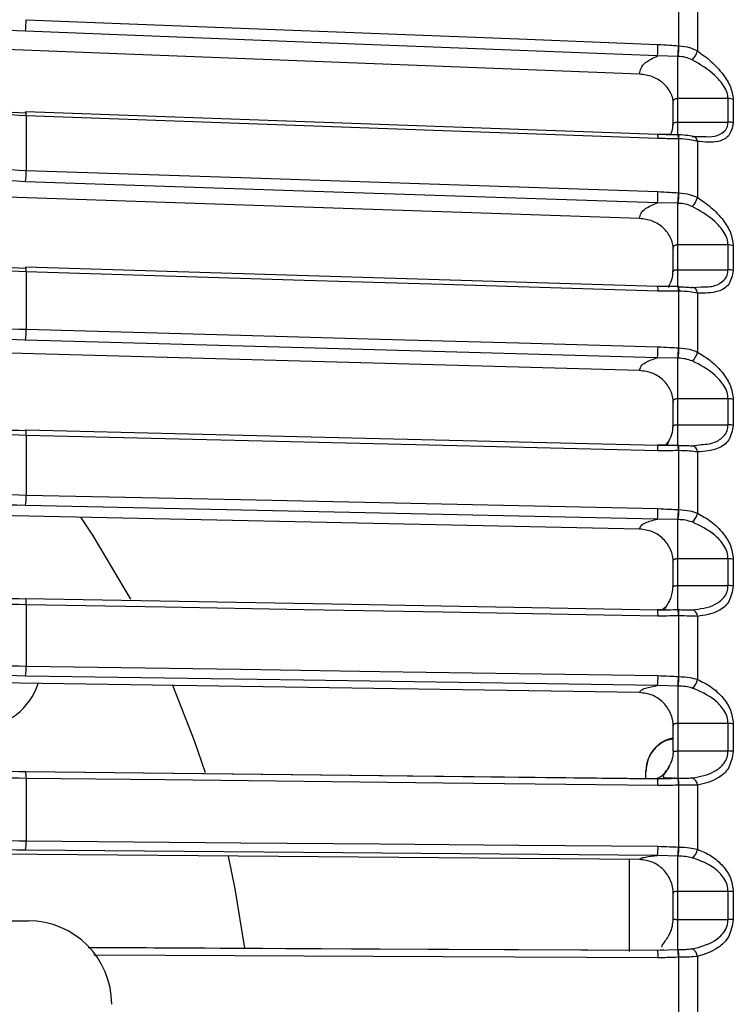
# Model space of a CAD drawing. Header units: millimetres. Extents: x -98 to 190, y -122 to 122.
# Tile 14 of 17: x 18 to 61, y 5 to 63. Entities that reach past the tile are written whole.
import ezdxf

# ---------------------------------------------------------------- set-up
doc = ezdxf.new("R2010")
doc.units = ezdxf.units.MM

msp = doc.modelspace()

# ---------------------------------------------------------------- linework, layer by layer
at = {"color": 7, "linetype": 'Continuous', "lineweight": 25}
for p, q in [((57.977, 61.931), (57.977, 64.976)), ((59.088, 64.781), (59.088, 61.619)), ((55.614, 60.226), (0.8, 62.368)), ((57.913, 61.292), (56.691, 61.315)), ((57.913, 56.582), (57.913, 61.292)), ((57.613, 58.548), (57.613, 57.248)), ((60.925, 58.765), (57.913, 58.765)), ((60.925, 57.357), (60.925, 58.765)), ((61.237, 58.704), (61.237, 57.298)), ((18.872, 57.732), (18.872, 54.461)), ((57.913, 57.357), (60.925, 57.357)), ((57.462, 56.604), (56.708, 56.611)), ((57.955, 56.599), (57.926, 56.6)), ((57.959, 56.594), (57.955, 56.599)), ((57.977, 53.119), (57.977, 56.357)), ((58.776, 56.485), (59.446, 56.496)), ((59.088, 56.201), (59.088, 52.838)), ((55.614, 51.581), (0.8, 53.415)), ((57.913, 52.488), (56.691, 52.514)), ((57.913, 47.494), (57.913, 52.488)), ((57.613, 49.8), (57.613, 48.434)), ((60.925, 49.999), (57.913, 49.999)), ((60.925, 48.511), (60.925, 49.999)), ((61.237, 49.948), (61.237, 48.461)), ((18.872, 48.376), (18.872, 44.939)), ((57.913, 48.511), (60.925, 48.511)), ((57.363, 47.514), (56.705, 47.515)), ((57.952, 47.512), (57.923, 47.513)), ((57.977, 43.826), (57.977, 47.229)), ((58.776, 47.438), (59.303, 47.484)), ((59.088, 47.112), (59.088, 43.579)), ((55.614, 42.469), (0.8, 43.979)), ((57.913, 43.21), (56.691, 43.237)), ((57.913, 37.992), (57.913, 43.21)), ((60.925, 40.78), (57.913, 40.78)), ((60.925, 39.226), (60.925, 40.78)), ((61.237, 40.738), (61.237, 39.186)), ((57.613, 40.607), (57.613, 39.175)), ((57.913, 39.226), (60.925, 39.226)), ((18.872, 38.581), (18.872, 35.01)), ((57.299, 37.996), (56.703, 37.994)), ((57.385, 38.277), (57.161, 37.974)), ((57.609, 37.985), (57.913, 37.992)), ((57.948, 38), (57.92, 38)), ((58.776, 37.961), (59.183, 38.026)), ((57.977, 34.137), (57.977, 37.672)), ((59.088, 37.597), (59.088, 33.925)), ((55.614, 32.972), (0.8, 34.145)), ((57.913, 33.54), (56.691, 33.568)), ((57.913, 28.142), (57.913, 33.54)), ((57.613, 31.052), (57.613, 29.558)), ((60.925, 31.192), (57.913, 31.192)), ((60.925, 29.585), (60.925, 31.192)), ((61.237, 31.16), (61.237, 29.555)), ((57.913, 29.585), (60.925, 29.585)), ((18.872, 28.437), (18.872, 24.764)), ((56.691, 28.115), (57.913, 28.146)), ((56.694, 28.125), (56.691, 28.115)), ((57.168, 28.137), (56.701, 28.132)), ((56.707, 28.118), (56.706, 28.122)), ((57.913, 28.146), (57.919, 28.146)), ((57.946, 28.147), (57.918, 28.147)), ((57.946, 28.147), (57.942, 28.146)), ((57.977, 24.138), (57.977, 27.775)), ((59.088, 27.741), (59.088, 23.964)), ((55.614, 23.177), (0.8, 24.001)), ((57.913, 23.567), (56.691, 23.596)), ((57.913, 23.567), (57.913, 18.045)), ((60.925, 21.322), (57.913, 21.322)), ((60.925, 19.677), (60.925, 21.322)), ((61.237, 21.3), (61.237, 19.657)), ((57.613, 21.219), (57.613, 19.67)), ((57.913, 19.677), (60.925, 19.677)), ((56, 18.022), (56, 18.484)), ((18.872, 18.036), (18.872, 14.293)), ((56.691, 18.014), (57.913, 18.045)), ((57.977, 13.92), (57.977, 17.625)), ((59.088, 17.634), (59.088, 13.786)), ((55.614, 13.172), (0.8, 13.64)), ((55, 13.177), (55, 7.658)), ((57.913, 13.38), (56.691, 13.41)), ((57.913, 7.78), (57.913, 13.38)), ((60.925, 11.258), (57.913, 11.258)), ((60.925, 9.59), (60.925, 11.258)), ((61.237, 11.246), (61.237, 9.58)), ((57.613, 11.172), (57.613, 9.615)), ((-42.5, 9.5), (19, 9.5)), ((57.913, 9.59), (60.925, 9.59)), ((56.691, 7.75), (57.913, 7.78)), ((57.046, 7.756), (56.705, 7.722)), ((57.977, 3.577), (57.977, 7.317)), ((59.088, 7.367), (59.088, 3.483))]:
    msp.add_line(p, q, dxfattribs=at)
at = {"color": 7, "linetype": 'Continuous', "lineweight": 25, "flags": 128}
for points in [[(18.872, 63.49), (31.742, 62.987), (40.07, 62.662), (48.398, 62.337), (56.725, 62.012)], [(56.691, 61.315), (35.493, 62.143), (18.837, 62.794)], [(57.948, 61.932), (57.964, 61.931), (57.977, 61.931)], [(57.942, 61.29), (57.926, 61.291), (57.913, 61.292)], [(18.858, 57.972), (18.857, 57.974), (18.851, 57.969), (18.844, 57.944), (18.837, 57.902)], [(56.712, 56.608), (38.377, 57.269), (18.858, 57.972)], [(56.725, 56.369), (43.855, 56.833), (35.527, 57.133), (27.2, 57.433), (18.872, 57.732)], [(57.977, 56.357), (57.961, 56.358), (57.948, 56.358)], [(57.955, 56.599), (57.954, 56.599), (57.951, 56.596)], [(59.088, 56.201), (59.071, 56.273), (59.046, 56.338), (59.013, 56.393), (58.974, 56.437), (58.93, 56.469), (58.881, 56.488), (58.829, 56.493), (58.776, 56.485)], [(18.872, 54.461), (31.742, 54.031), (40.07, 53.752), (48.398, 53.473), (56.725, 53.195)], [(56.691, 52.514), (35.493, 53.223), (18.837, 53.78)], [(57.948, 53.12), (57.964, 53.12), (57.977, 53.119)], [(57.942, 52.487), (57.926, 52.488), (57.913, 52.488)], [(18.857, 48.655), (18.857, 48.655), (18.851, 48.659), (18.844, 48.644), (18.837, 48.61)], [(56.71, 47.51), (38.375, 48.064), (18.857, 48.655)], [(56.725, 47.231), (43.855, 47.621), (35.527, 47.872), (27.2, 48.124), (18.872, 48.376)], [(57.977, 47.229), (57.961, 47.229), (57.948, 47.229)], [(59.088, 47.112), (59.071, 47.188), (59.046, 47.256), (59.013, 47.316), (58.974, 47.366), (58.93, 47.403), (58.881, 47.429), (58.829, 47.44), (58.776, 47.438)], [(18.872, 44.939), (31.742, 44.584), (40.07, 44.355), (48.398, 44.126), (56.725, 43.896)], [(56.691, 43.237), (35.493, 43.821), (18.837, 44.28)], [(57.948, 43.827), (57.964, 43.827), (57.977, 43.826)], [(57.942, 43.209), (57.926, 43.21), (57.913, 43.21)], [(18.855, 38.9), (18.851, 38.909), (18.844, 38.903), (18.837, 38.878)], [(56.709, 37.985), (38.374, 38.428), (18.855, 38.9)], [(56.725, 37.666), (43.855, 37.977), (35.527, 38.179), (27.2, 38.38), (18.872, 38.581)], [(56.725, 37.666), (56.725, 37.754), (56.723, 37.833), (56.72, 37.898), (56.715, 37.948), (56.71, 37.98), (56.704, 37.993), (56.698, 37.987), (56.691, 37.962)], [(57.948, 37.673), (57.946, 37.752), (57.944, 37.823), (57.94, 37.885), (57.936, 37.934), (57.931, 37.971), (57.925, 37.993), (57.92, 38), (57.913, 37.992)], [(57.977, 37.672), (57.961, 37.672), (57.948, 37.673)], [(18.872, 35.01), (31.742, 34.735), (40.07, 34.556), (48.398, 34.378), (56.725, 34.2)], [(56.691, 33.568), (35.493, 34.022), (18.837, 34.378)], [(25.153, 28.768), (22.862, 32.614), (22.15, 33.688)], [(57.948, 34.138), (57.964, 34.137), (57.977, 34.137)], [(57.942, 33.539), (57.926, 33.54), (57.913, 33.54)], [(18.854, 28.796), (18.851, 28.806), (18.844, 28.809), (18.837, 28.793)], [(56.707, 28.118), (38.372, 28.447), (18.854, 28.796)], [(56.725, 27.759), (43.855, 27.99), (35.527, 28.139), (27.2, 28.288), (18.872, 28.437)], [(57.977, 27.775), (57.961, 27.775), (57.948, 27.775)], [(18.872, 24.764), (31.742, 24.57), (40.07, 24.445), (48.398, 24.32), (56.725, 24.195)], [(56.691, 23.596), (35.493, 23.915), (18.837, 24.165)], [(29.621, 18.362), (28.968, 20.281), (27.665, 23.597)], [(57.948, 24.139), (57.964, 24.138), (57.977, 24.138)], [(57.942, 23.566), (57.926, 23.566), (57.913, 23.567)], [(56.138, 19.215), (56.038, 18.874), (56, 18.484)], [(18.853, 18.435), (18.851, 18.442), (18.844, 18.455), (18.837, 18.448)], [(18.837, 18.448), (40.035, 18.205), (56.691, 18.014)], [(56.706, 18.001), (38.371, 18.211), (18.853, 18.435)], [(56.725, 17.601), (43.855, 17.749), (35.527, 17.845), (27.2, 17.94), (18.872, 18.036)], [(56.725, 17.601), (56.725, 17.696), (56.723, 17.785), (56.72, 17.863), (56.715, 17.927), (56.71, 17.977), (56.704, 18.008), (56.698, 18.021), (56.691, 18.014)], [(57.913, 18.045), (57.93, 18.045), (57.942, 18.045)], [(57.977, 17.625), (57.961, 17.625), (57.948, 17.625)], [(18.872, 14.293), (31.742, 14.183), (40.07, 14.112), (48.398, 14.041), (56.725, 13.97)], [(56.691, 13.41), (35.493, 13.591), (18.837, 13.733)], [(57.948, 13.921), (57.964, 13.921), (57.977, 13.92)], [(31.983, 7.859), (31.402, 11.423), (30.989, 13.382)], [(57.942, 13.379), (57.926, 13.379), (57.913, 13.38)], [(22.598, 7.918), (40.035, 7.832), (56.691, 7.75)], [(56.705, 7.722), (38.369, 7.813), (22.616, 7.891)], [(57.913, 7.78), (57.93, 7.78), (57.942, 7.781)], [(56.725, 7.284), (43.855, 7.348), (35.527, 7.389), (27.2, 7.43), (22.918, 7.451)], [(57.977, 7.317), (57.961, 7.317), (57.948, 7.317)]]:
    msp.add_lwpolyline(points, dxfattribs=at)
at = {"color": 7, "linetype": 'Continuous', "lineweight": 25}
for centre, radius, start, end in [((11.997, 63.482), 6.875, 354.25565, 0.06668), ((49.85, 62.003), 6.875, 354.25566, 0.06703), ((49.453, 62.069), 8.496, 354.75152, 359.07803), ((49.474, 62.068), 8.504, 354.75317, 359.07366), ((58.014, 61.897), 1.11, 313.35475, 345.46919), ((60.934, 57.975), 0.79, 67.47777, 90.71339), ((17.888, 57.797), 0.986, 356.27553, 10.24381), ((60.935, 56.551), 0.807, 67.98866, 90.71277), ((56.159, 56.447), 0.572, 352.17578, 16.57874), ((57.237, 56.416), 0.713, 355.33257, 14.94479), ((56.977, 56.404), 1.001, 357.34297, 10.94582), ((12.848, 54.425), 6.024, 353.85382, 0.34076), ((50.701, 53.159), 6.024, 353.85387, 0.34111), ((50.478, 53.212), 7.47, 354.44532, 359.29979), ((50.5, 53.211), 7.477, 354.44732, 359.29527), ((58.095, 53.062), 1.018, 311.9653, 347.28978), ((60.936, 49.087), 0.911, 70.69064, 90.69197), ((17.522, 48.442), 1.352, 357.18305, 9.02577), ((60.936, 47.575), 0.937, 71.2429, 90.68433), ((55.867, 47.313), 0.862, 354.53975, 13.53173), ((57.301, 47.315), 0.652, 352.40643, 17.64388), ((57.444, 47.32), 0.54, 350.25425, 20.7413), ((13.704, 44.879), 5.168, 353.34061, 0.6649), ((51.558, 43.836), 5.168, 353.34071, 0.66526), ((51.481, 43.879), 6.468, 354.05982, 359.53986), ((51.503, 43.879), 6.474, 354.06229, 359.53508), ((58.172, 43.758), 0.933, 310.28542, 348.94534), ((60.937, 39.681), 1.099, 74.14313, 90.62739), ((60.937, 38.086), 1.14, 74.73184, 90.61266), ((17.239, 38.656), 1.634, 357.37631, 8.57964), ((57.111, 37.762), 0.87, 354.05359, 15.8427), ((58.723, 37.6), 0.365, 359.52875, 81.69066), ((14.549, 34.929), 4.324, 352.67633, 1.06896), ((52.402, 34.12), 4.324, 352.67649, 1.06931), ((52.455, 34.155), 5.493, 353.57075, 359.81539), ((52.478, 34.155), 5.499, 353.57385, 359.81018), ((58.248, 34.066), 0.851, 308.26314, 350.48708), ((60.937, 29.775), 1.417, 77.80188, 90.52084), ((60.938, 28.094), 1.491, 78.42076, 90.4996), ((16.784, 28.513), 2.09, 357.93974, 7.80674), ((54.637, 27.835), 2.09, 357.93951, 7.80595), ((57.009, 27.875), 0.944, 353.92856, 16.70051), ((56.756, 27.863), 1.224, 355.86821, 13.43869), ((58.668, 27.735), 0.42, 0.83779, 75.17564), ((15.364, 24.666), 3.509, 351.7988, 1.60032), ((53.217, 24.097), 3.51, 351.79904, 1.60065), ((15.801, 25), 4, 210, 341.31283), ((53.39, 24.127), 4.558, 352.94244, 0.15089), ((53.414, 24.126), 4.563, 352.9464, 0.14504), ((58.324, 24.072), 0.772, 305.84085, 351.95733), ((60.938, 19.27), 2.052, 81.62559, 90.37757), ((58, 18.484), 2, 101.14378, 156.39486), ((60.938, 17.457), 2.22, 82.26715, 90.35107), ((16.278, 18.11), 2.595, 358.37162, 7.20092), ((56.484, 17.716), 1.467, 356.46171, 12.94973), ((56.509, 17.716), 1.47, 356.47784, 12.93372), ((58.608, 17.615), 0.481, 2.248, 69.55553), ((16.13, 14.181), 2.744, 350.60466, 2.3403), ((53.984, 13.858), 2.744, 350.60504, 2.34059), ((54.272, 13.884), 3.676, 352.11997, 0.58449), ((54.296, 13.883), 3.68, 352.12519, 0.57766), ((58.398, 13.866), 0.695, 302.95301, 353.39093), ((60.939, 7.398), 3.86, 85.56596, 90.20668), ((19, 4.5), 5, 0, 90), ((60.939, 5.062), 4.528, 86.22168, 90.17673), ((55.329, 7.415), 1.402, 354.66249, 13.82085), ((55.852, 7.394), 2.097, 357.88965, 10.6229), ((55.878, 7.394), 2.101, 357.90082, 10.61252), ((58.542, 7.332), 0.547, 3.68348, 64.74857)]:
    msp.add_arc(centre, radius, start, end, dxfattribs=at)
for points, knots in [([(18.837, 62.794), (16.104, 62.965), (11.22, 63.269), (6.573, 64.162), (4.526, 64.555)], [0, 0, 0, 0, 0.5596873, 1, 1, 1, 1]), ([(56.725, 62.012), (56.954, 61.997), (57.361, 61.971), (57.769, 61.944), (57.948, 61.932)], [0, 0, 0, 0, 0.5599999, 1, 1, 1, 1]), ([(57.977, 61.931), (58.198, 61.908), (58.603, 61.866), (58.936, 61.696), (59.088, 61.619)], [0, 0, 0, 0, 0.54608, 1, 1, 1, 1]), ([(59.088, 61.619), (59.364, 61.42), (59.915, 61.023), (60.599, 60.285), (61.121, 59.471), (61.198, 58.959), (61.237, 58.704)], [0, 0, 0, 0, 0.280224, 0.560337, 0.78079, 1, 1, 1, 1]), ([(55.614, 60.226), (55.634, 60.348), (55.673, 60.59), (55.999, 60.994), (56.429, 61.193), (56.691, 61.315)], [0, 0, 0, 0, 0.2817121, 0.5614598, 1, 1, 1, 1]), ([(58.776, 61.091), (58.646, 61.146), (58.386, 61.256), (58.09, 61.279), (57.942, 61.29)], [0, 0, 0, 0, 0.499171, 1, 1, 1, 1]), ([(60.925, 58.765), (60.911, 58.882), (60.883, 59.13), (60.618, 59.63), (59.945, 60.391), (59.243, 60.811), (58.776, 61.091)], [0, 0, 0, 0, 0.119166, 0.251245, 0.501201, 1, 1, 1, 1]), ([(57.628, 58.624), (57.622, 58.683), (57.606, 58.853), (57.447, 59.229), (57.078, 59.705), (56.406, 60.119), (55.878, 60.191), (55.614, 60.226)], [0, 0, 0, 0, 0.071054, 0.204469, 0.469633, 0.73432, 1, 1, 1, 1]), ([(4.526, 59.525), (7.138, 59.076), (11.803, 58.274), (16.687, 58.016), (18.837, 57.902)], [0, 0, 0, 0, 0.559687, 1, 1, 1, 1]), ([(18.872, 57.732), (16.502, 57.863), (11.666, 58.128), (7.054, 58.931), (4.702, 59.34)], [0, 0, 0, 0, 0.4901968, 1, 1, 1, 1]), ([(57.913, 58.765), (57.889, 58.763), (57.84, 58.761), (57.769, 58.742), (57.704, 58.711), (57.654, 58.67), (57.622, 58.621), (57.61, 58.571), (57.617, 58.519), (57.638, 58.487), (57.648, 58.471)], [0, 0, 0, 0, 0.116521, 0.238651, 0.366507, 0.500188, 0.624936, 0.749815, 0.874834, 1, 1, 1, 1]), ([(57.613, 57.233), (57.599, 57.084), (57.573, 56.825), (57.495, 56.67), (57.462, 56.604)], [0, 0, 0, 0, 0.573789, 1, 1, 1, 1]), ([(57.648, 57.174), (57.638, 57.184), (57.617, 57.203), (57.61, 57.236), (57.622, 57.268), (57.652, 57.296), (57.698, 57.32), (57.758, 57.34), (57.832, 57.354), (57.886, 57.356), (57.913, 57.357)], [0, 0, 0, 0, 0.124899, 0.249862, 0.374892, 0.49999, 0.616706, 0.738838, 0.866554, 1, 1, 1, 1]), ([(61.237, 57.298), (61.173, 57.021), (61.044, 56.464), (60.212, 56.088), (59.513, 56.158), (59.088, 56.201)], [0, 0, 0, 0, 0.279254, 0.560993, 1, 1, 1, 1]), ([(59.446, 56.496), (59.678, 56.481), (60.143, 56.451), (60.617, 56.694), (60.883, 57.016), (60.911, 57.247), (60.925, 57.357)], [0, 0, 0, 0, 0.332035, 0.665616, 0.841394, 1, 1, 1, 1]), ([(57.931, 56.595), (57.743, 56.596), (57.337, 56.6), (56.931, 56.605), (56.712, 56.608)], [0, 0, 0, 0, 0.461262, 1, 1, 1, 1]), ([(57.948, 56.358), (57.72, 56.359), (57.312, 56.36), (56.905, 56.366), (56.725, 56.369)], [0, 0, 0, 0, 0.559999, 1, 1, 1, 1]), ([(58.921, 56.473), (58.791, 56.5), (58.498, 56.559), (58.152, 56.581), (57.959, 56.594)], [0, 0, 0, 0, 0.4453285, 1, 1, 1, 1]), ([(59.088, 56.201), (58.936, 56.237), (58.603, 56.316), (58.198, 56.343), (57.977, 56.357)], [0, 0, 0, 0, 0.45392, 1, 1, 1, 1]), ([(4.702, 55.954), (7.054, 55.574), (11.666, 54.828), (16.502, 54.582), (18.872, 54.461)], [0, 0, 0, 0, 0.5098032, 1, 1, 1, 1]), ([(18.837, 53.78), (16.104, 53.926), (11.22, 54.187), (6.573, 54.952), (4.526, 55.288)], [0, 0, 0, 0, 0.559687, 1, 1, 1, 1]), ([(56.725, 53.195), (56.954, 53.181), (57.361, 53.157), (57.769, 53.132), (57.948, 53.12)], [0, 0, 0, 0, 0.56, 1, 1, 1, 1]), ([(57.977, 53.119), (58.198, 53.099), (58.603, 53.062), (58.936, 52.908), (59.088, 52.838)], [0, 0, 0, 0, 0.54608, 1, 1, 1, 1]), ([(55.614, 51.581), (55.634, 51.685), (55.673, 51.893), (55.999, 52.239), (56.429, 52.41), (56.691, 52.514)], [0, 0, 0, 0, 0.2817121, 0.5614598, 1, 1, 1, 1]), ([(59.088, 52.838), (59.364, 52.653), (59.915, 52.282), (60.599, 51.563), (61.121, 50.748), (61.198, 50.214), (61.237, 49.948)], [0, 0, 0, 0, 0.280224, 0.560337, 0.78079, 1, 1, 1, 1]), ([(58.776, 52.305), (58.646, 52.356), (58.386, 52.457), (58.09, 52.477), (57.942, 52.487)], [0, 0, 0, 0, 0.499171, 1, 1, 1, 1]), ([(60.925, 49.999), (60.911, 50.122), (60.883, 50.382), (60.618, 50.893), (59.945, 51.65), (59.243, 52.043), (58.776, 52.305)], [0, 0, 0, 0, 0.119166, 0.251245, 0.501201, 1, 1, 1, 1]), ([(57.648, 49.738), (57.639, 49.855), (57.621, 50.089), (57.45, 50.539), (57.077, 51.04), (56.406, 51.474), (55.878, 51.546), (55.614, 51.581)], [0, 0, 0, 0, 0.125224, 0.250859, 0.500561, 0.749813, 1, 1, 1, 1]), ([(4.526, 49.973), (7.138, 49.596), (11.803, 48.922), (16.687, 48.705), (18.837, 48.61)], [0, 0, 0, 0, 0.559687, 1, 1, 1, 1]), ([(18.872, 48.376), (16.502, 48.485), (11.666, 48.708), (7.054, 49.382), (4.702, 49.726)], [0, 0, 0, 0, 0.490197, 1, 1, 1, 1]), ([(57.913, 49.999), (57.889, 49.998), (57.84, 49.996), (57.769, 49.979), (57.704, 49.951), (57.654, 49.914), (57.622, 49.872), (57.61, 49.827), (57.617, 49.781), (57.638, 49.752), (57.648, 49.738)], [0, 0, 0, 0, 0.116521, 0.238651, 0.366507, 0.500188, 0.624936, 0.749815, 0.874834, 1, 1, 1, 1]), ([(57.613, 48.413), (57.598, 48.254), (57.567, 47.924), (57.406, 47.609), (57.332, 47.476), (57.355, 47.455), (57.363, 47.448)], [0, 0, 0, 0, 0.339459, 0.704305, 0.902173, 1, 1, 1, 1]), ([(57.648, 48.367), (57.638, 48.375), (57.617, 48.39), (57.61, 48.416), (57.622, 48.442), (57.652, 48.463), (57.698, 48.482), (57.758, 48.497), (57.832, 48.509), (57.886, 48.51), (57.913, 48.511)], [0, 0, 0, 0, 0.124899, 0.249862, 0.374892, 0.49999, 0.616706, 0.738838, 0.866554, 1, 1, 1, 1]), ([(61.237, 48.461), (61.173, 48.163), (61.044, 47.564), (60.212, 47.093), (59.513, 47.105), (59.088, 47.112)], [0, 0, 0, 0, 0.2792542, 0.5609928, 1, 1, 1, 1]), ([(59.303, 47.484), (59.585, 47.483), (60.1, 47.481), (60.617, 47.789), (60.883, 48.148), (60.911, 48.394), (60.925, 48.511)], [0, 0, 0, 0, 0.376118, 0.687684, 0.851862, 1, 1, 1, 1]), ([(57.929, 47.504), (57.742, 47.504), (57.336, 47.505), (56.929, 47.508), (56.71, 47.51)], [0, 0, 0, 0, 0.461752, 1, 1, 1, 1]), ([(57.948, 47.229), (57.72, 47.228), (57.312, 47.226), (56.905, 47.23), (56.725, 47.231)], [0, 0, 0, 0, 0.559999, 1, 1, 1, 1]), ([(57.942, 47.494), (58.09, 47.488), (58.386, 47.478), (58.646, 47.451), (58.776, 47.438)], [0, 0, 0, 0, 0.500158, 1, 1, 1, 1]), ([(59.088, 47.112), (58.936, 47.138), (58.603, 47.196), (58.198, 47.217), (57.977, 47.229)], [0, 0, 0, 0, 0.45392, 1, 1, 1, 1]), ([(4.702, 46.168), (7.054, 45.855), (11.666, 45.241), (16.502, 45.038), (18.872, 44.939)], [0, 0, 0, 0, 0.5098032, 1, 1, 1, 1]), ([(18.837, 44.28), (16.104, 44.4), (11.22, 44.615), (6.573, 45.244), (4.526, 45.521)], [0, 0, 0, 0, 0.559687, 1, 1, 1, 1]), ([(56.725, 43.896), (56.954, 43.884), (57.361, 43.862), (57.769, 43.838), (57.948, 43.827)], [0, 0, 0, 0, 0.56, 1, 1, 1, 1]), ([(57.977, 43.826), (58.198, 43.809), (58.603, 43.777), (58.936, 43.641), (59.088, 43.579)], [0, 0, 0, 0, 0.54608, 1, 1, 1, 1]), ([(55.614, 42.469), (55.634, 42.555), (55.673, 42.725), (55.999, 43.01), (56.429, 43.151), (56.691, 43.237)], [0, 0, 0, 0, 0.281712, 0.56146, 1, 1, 1, 1]), ([(58.776, 43.046), (58.646, 43.092), (58.386, 43.183), (58.09, 43.2), (57.942, 43.209)], [0, 0, 0, 0, 0.499171, 1, 1, 1, 1]), ([(59.088, 43.579), (59.364, 43.409), (59.915, 43.068), (60.599, 42.373), (61.121, 41.566), (61.198, 41.014), (61.237, 40.738)], [0, 0, 0, 0, 0.2802238, 0.5603374, 0.7807901, 1, 1, 1, 1]), ([(60.925, 40.78), (60.911, 40.908), (60.883, 41.178), (60.618, 41.694), (59.945, 42.44), (59.243, 42.804), (58.776, 43.046)], [0, 0, 0, 0, 0.119166, 0.251245, 0.501201, 1, 1, 1, 1]), ([(57.648, 40.555), (57.639, 40.677), (57.621, 40.922), (57.45, 41.392), (57.077, 41.913), (56.406, 42.363), (55.878, 42.434), (55.614, 42.469)], [0, 0, 0, 0, 0.125224, 0.250859, 0.500561, 0.749813, 1, 1, 1, 1]), ([(57.913, 40.78), (57.889, 40.779), (57.84, 40.777), (57.769, 40.763), (57.704, 40.739), (57.654, 40.707), (57.622, 40.67), (57.61, 40.632), (57.617, 40.592), (57.638, 40.567), (57.648, 40.555)], [0, 0, 0, 0, 0.116521, 0.238651, 0.366507, 0.500188, 0.624936, 0.749815, 0.874834, 1, 1, 1, 1]), ([(4.526, 39.968), (7.138, 39.666), (11.803, 39.128), (16.687, 38.954), (18.837, 38.878)], [0, 0, 0, 0, 0.559687, 1, 1, 1, 1]), ([(18.872, 38.581), (16.502, 38.669), (11.666, 38.847), (7.054, 39.386), (4.702, 39.661)], [0, 0, 0, 0, 0.490197, 1, 1, 1, 1]), ([(57.613, 39.156), (57.597, 38.977), (57.573, 38.704), (57.445, 38.392), (57.345, 38.194), (57.272, 38.067), (57.297, 38.034), (57.306, 38.021)], [0, 0, 0, 0, 0.3285517, 0.5035879, 0.6862523, 0.8807289, 1, 1, 1, 1]), ([(57.648, 39.123), (57.638, 39.128), (57.617, 39.139), (57.61, 39.158), (57.622, 39.176), (57.652, 39.191), (57.698, 39.204), (57.758, 39.216), (57.832, 39.224), (57.886, 39.225), (57.913, 39.226)], [0, 0, 0, 0, 0.124899, 0.249862, 0.374892, 0.49999, 0.616706, 0.738838, 0.866554, 1, 1, 1, 1]), ([(61.237, 39.186), (61.173, 38.869), (61.044, 38.233), (60.212, 37.671), (59.513, 37.625), (59.088, 37.597)], [0, 0, 0, 0, 0.279254, 0.560993, 1, 1, 1, 1]), ([(59.183, 38.026), (59.507, 38.045), (60.065, 38.078), (60.617, 38.451), (60.883, 38.844), (60.911, 39.103), (60.925, 39.226)], [0, 0, 0, 0, 0.408927, 0.704108, 0.859652, 1, 1, 1, 1]), ([(57.928, 37.986), (57.74, 37.985), (57.334, 37.983), (56.928, 37.984), (56.709, 37.985)], [0, 0, 0, 0, 0.462199, 1, 1, 1, 1]), ([(57.942, 37.992), (58.09, 37.988), (58.386, 37.98), (58.646, 37.968), (58.776, 37.961)], [0, 0, 0, 0, 0.500158, 1, 1, 1, 1]), ([(57.948, 37.673), (57.72, 37.67), (57.312, 37.665), (56.905, 37.666), (56.725, 37.666)], [0, 0, 0, 0, 0.559999, 1, 1, 1, 1]), ([(59.088, 37.597), (58.936, 37.613), (58.603, 37.648), (58.198, 37.664), (57.977, 37.672)], [0, 0, 0, 0, 0.45392, 1, 1, 1, 1]), ([(4.702, 35.964), (7.054, 35.721), (11.666, 35.244), (16.502, 35.087), (18.872, 35.01)], [0, 0, 0, 0, 0.509803, 1, 1, 1, 1]), ([(18.837, 34.378), (16.104, 34.471), (11.22, 34.638), (6.573, 35.127), (4.526, 35.342)], [0, 0, 0, 0, 0.5596873, 1, 1, 1, 1]), ([(56.725, 34.2), (56.954, 34.189), (57.361, 34.169), (57.769, 34.147), (57.948, 34.138)], [0, 0, 0, 0, 0.56, 1, 1, 1, 1]), ([(57.977, 34.137), (58.198, 34.122), (58.603, 34.096), (58.936, 33.979), (59.088, 33.925)], [0, 0, 0, 0, 0.54608, 1, 1, 1, 1]), ([(59.088, 33.925), (59.364, 33.771), (59.915, 33.464), (60.599, 32.801), (61.121, 32.007), (61.198, 31.442), (61.237, 31.16)], [0, 0, 0, 0, 0.280224, 0.560337, 0.78079, 1, 1, 1, 1]), ([(55.614, 32.972), (55.634, 33.039), (55.673, 33.171), (55.999, 33.392), (56.429, 33.502), (56.691, 33.568)], [0, 0, 0, 0, 0.281712, 0.56146, 1, 1, 1, 1]), ([(58.776, 33.398), (58.646, 33.438), (58.386, 33.517), (58.09, 33.532), (57.942, 33.539)], [0, 0, 0, 0, 0.499171, 1, 1, 1, 1]), ([(60.925, 31.192), (60.911, 31.324), (60.883, 31.601), (60.618, 32.118), (59.945, 32.847), (59.243, 33.177), (58.776, 33.398)], [0, 0, 0, 0, 0.119166, 0.251245, 0.501201, 1, 1, 1, 1]), ([(57.648, 31.004), (57.639, 31.131), (57.621, 31.384), (57.45, 31.869), (57.077, 32.406), (56.406, 32.868), (55.878, 32.937), (55.614, 32.972)], [0, 0, 0, 0, 0.125224, 0.250859, 0.500561, 0.749813, 1, 1, 1, 1]), ([(57.913, 31.192), (57.889, 31.191), (57.84, 31.19), (57.769, 31.178), (57.704, 31.158), (57.654, 31.131), (57.622, 31.101), (57.61, 31.069), (57.617, 31.036), (57.638, 31.015), (57.648, 31.004)], [0, 0, 0, 0, 0.116521, 0.238651, 0.366507, 0.500188, 0.624936, 0.749815, 0.874834, 1, 1, 1, 1]), ([(4.526, 29.601), (7.138, 29.378), (11.803, 28.979), (16.687, 28.85), (18.837, 28.793)], [0, 0, 0, 0, 0.559687, 1, 1, 1, 1]), ([(57.613, 29.543), (57.589, 29.317), (57.553, 28.977), (57.372, 28.605), (57.24, 28.384), (57.171, 28.265), (57.183, 28.226), (57.187, 28.215)], [0, 0, 0, 0, 0.363662, 0.546557, 0.729474, 0.917846, 1, 1, 1, 1]), ([(57.648, 29.524), (57.638, 29.527), (57.617, 29.534), (57.61, 29.545), (57.622, 29.556), (57.652, 29.565), (57.698, 29.572), (57.758, 29.579), (57.832, 29.584), (57.886, 29.585), (57.913, 29.585)], [0, 0, 0, 0, 0.124899, 0.249862, 0.374892, 0.49999, 0.616706, 0.738838, 0.866554, 1, 1, 1, 1]), ([(58.776, 28.141), (59.243, 28.193), (59.945, 28.272), (60.618, 28.764), (60.883, 29.189), (60.911, 29.458), (60.925, 29.585)], [0, 0, 0, 0, 0.498093, 0.748745, 0.880824, 1, 1, 1, 1]), ([(61.237, 29.555), (61.173, 29.223), (61.044, 28.555), (60.212, 27.909), (59.513, 27.805), (59.088, 27.741)], [0, 0, 0, 0, 0.279254, 0.560993, 1, 1, 1, 1]), ([(18.872, 28.437), (16.502, 28.502), (11.666, 28.634), (7.054, 29.033), (4.702, 29.237)], [0, 0, 0, 0, 0.490197, 1, 1, 1, 1]), ([(57.394, 28.661), (57.301, 28.471), (57.196, 28.256), (56.996, 28.136), (56.974, 28.122)], [0, 0, 0, 0, 0.887982, 1, 1, 1, 1]), ([(57.926, 28.127), (57.739, 28.125), (57.332, 28.12), (56.926, 28.119), (56.707, 28.118)], [0, 0, 0, 0, 0.4626037, 1, 1, 1, 1]), ([(57.948, 27.775), (57.72, 27.77), (57.312, 27.763), (56.905, 27.76), (56.725, 27.759)], [0, 0, 0, 0, 0.559999, 1, 1, 1, 1]), ([(57.942, 28.146), (58.09, 28.144), (58.386, 28.139), (58.646, 28.14), (58.776, 28.141)], [0, 0, 0, 0, 0.500158, 1, 1, 1, 1]), ([(59.088, 27.741), (58.936, 27.747), (58.603, 27.76), (58.198, 27.769), (57.977, 27.775)], [0, 0, 0, 0, 0.45392, 1, 1, 1, 1]), ([(4.702, 25.434), (7.054, 25.263), (11.666, 24.928), (16.502, 24.818), (18.872, 24.764)], [0, 0, 0, 0, 0.509803, 1, 1, 1, 1]), ([(18.837, 24.165), (16.104, 24.231), (11.22, 24.348), (6.573, 24.691), (4.526, 24.843)], [0, 0, 0, 0, 0.559687, 1, 1, 1, 1]), ([(56.725, 24.195), (56.954, 24.185), (57.361, 24.167), (57.769, 24.147), (57.948, 24.139)], [0, 0, 0, 0, 0.56, 1, 1, 1, 1]), ([(57.977, 24.138), (58.198, 24.127), (58.603, 24.106), (58.936, 24.009), (59.088, 23.964)], [0, 0, 0, 0, 0.54608, 1, 1, 1, 1]), ([(59.088, 23.964), (59.364, 23.828), (59.915, 23.557), (60.599, 22.931), (61.121, 22.158), (61.198, 21.585), (61.237, 21.3)], [0, 0, 0, 0, 0.2802238, 0.5603374, 0.7807901, 1, 1, 1, 1]), ([(55.614, 23.177), (55.634, 23.224), (55.673, 23.317), (55.999, 23.472), (56.429, 23.549), (56.691, 23.596)], [0, 0, 0, 0, 0.281712, 0.56146, 1, 1, 1, 1]), ([(57.648, 21.173), (57.639, 21.302), (57.621, 21.562), (57.45, 22.058), (57.077, 22.606), (56.406, 23.075), (55.878, 23.143), (55.614, 23.177)], [0, 0, 0, 0, 0.125224, 0.250859, 0.500561, 0.749813, 1, 1, 1, 1]), ([(58.776, 23.447), (58.646, 23.48), (58.386, 23.548), (58.09, 23.56), (57.942, 23.566)], [0, 0, 0, 0, 0.499171, 1, 1, 1, 1]), ([(60.925, 21.322), (60.911, 21.456), (60.883, 21.738), (60.618, 22.251), (59.945, 22.956), (59.243, 23.25), (58.776, 23.447)], [0, 0, 0, 0, 0.1191661, 0.2512454, 0.5012011, 1, 1, 1, 1]), ([(57.913, 21.322), (57.889, 21.321), (57.84, 21.32), (57.769, 21.31), (57.704, 21.295), (57.654, 21.274), (57.622, 21.249), (57.61, 21.224), (57.617, 21.198), (57.638, 21.181), (57.648, 21.173)], [0, 0, 0, 0, 0.116521, 0.238651, 0.366507, 0.500188, 0.624936, 0.749815, 0.874834, 1, 1, 1, 1]), ([(57.613, 20.38), (57.484, 20.361), (57.095, 20.306), (56.554, 19.895), (56.089, 19.24), (56.03, 18.713), (56, 18.45)], [0, 0, 0, 0, 0.141821, 0.427609, 0.713288, 1, 1, 1, 1]), ([(57.59, 19.228), (57.596, 19.245), (57.643, 19.382), (57.646, 19.528), (57.648, 19.657)], [0, 0, 0, 0, 0.12003, 1, 1, 1, 1]), ([(57.648, 19.657), (57.638, 19.658), (57.617, 19.661), (57.61, 19.665), (57.622, 19.668), (57.652, 19.67), (57.698, 19.672), (57.758, 19.674), (57.832, 19.676), (57.886, 19.677), (57.913, 19.677)], [0, 0, 0, 0, 0.124899, 0.249862, 0.374892, 0.49999, 0.616706, 0.738838, 0.866554, 1, 1, 1, 1]), ([(58.776, 18.065), (59.243, 18.148), (59.945, 18.273), (60.618, 18.817), (60.883, 19.269), (60.911, 19.546), (60.925, 19.677)], [0, 0, 0, 0, 0.498093, 0.748745, 0.880824, 1, 1, 1, 1]), ([(61.237, 19.657), (61.173, 19.312), (61.044, 18.619), (60.212, 17.893), (59.513, 17.732), (59.088, 17.634)], [0, 0, 0, 0, 0.279254, 0.560993, 1, 1, 1, 1]), ([(4.526, 18.966), (7.138, 18.823), (11.803, 18.567), (16.687, 18.485), (18.837, 18.448)], [0, 0, 0, 0, 0.559687, 1, 1, 1, 1]), ([(57.569, 19.267), (57.568, 19.256), (57.553, 19.105), (57.441, 18.842), (57.264, 18.518), (57.115, 18.321), (57.047, 18.213), (57.027, 18.153), (57.049, 18.111), (57.119, 18.085), (57.24, 18.07), (57.415, 18.062), (57.642, 18.058), (57.821, 18.054), (57.913, 18.053)], [0, 0, 0, 0, 0.010712, 0.14927, 0.281151, 0.406648, 0.468951, 0.532108, 0.597532, 0.666751, 0.740568, 0.820436, 0.906585, 1, 1, 1, 1]), ([(18.872, 18.036), (16.502, 18.077), (11.666, 18.162), (7.054, 18.418), (4.702, 18.548)], [0, 0, 0, 0, 0.490197, 1, 1, 1, 1]), ([(56.637, 18.001), (56.78, 18.079), (57.117, 18.262), (57.301, 18.598), (57.406, 18.792)], [0, 0, 0, 0, 0.42578, 1, 1, 1, 1]), ([(57.739, 18.043), (57.673, 18.038), (57.582, 18.03), (57.45, 18.01), (57.171, 18), (56.925, 18), (56.706, 18.001)], [0, 0, 0, 0, 0.231578, 0.319259, 0.394345, 1, 1, 1, 1]), ([(57.942, 18.045), (58.09, 18.044), (58.386, 18.043), (58.646, 18.058), (58.776, 18.065)], [0, 0, 0, 0, 0.500158, 1, 1, 1, 1]), ([(57.948, 17.625), (57.72, 17.619), (57.312, 17.609), (56.905, 17.604), (56.725, 17.601)], [0, 0, 0, 0, 0.559999, 1, 1, 1, 1]), ([(59.088, 17.634), (58.936, 17.63), (58.603, 17.62), (58.198, 17.624), (57.977, 17.625)], [0, 0, 0, 0, 0.45392, 1, 1, 1, 1]), ([(4.702, 14.674), (7.054, 14.577), (11.666, 14.387), (16.502, 14.324), (18.872, 14.293)], [0, 0, 0, 0, 0.509803, 1, 1, 1, 1]), ([(18.837, 13.733), (16.104, 13.77), (11.22, 13.837), (6.573, 14.032), (4.526, 14.118)], [0, 0, 0, 0, 0.559687, 1, 1, 1, 1]), ([(56.725, 13.97), (56.954, 13.961), (57.361, 13.946), (57.769, 13.929), (57.948, 13.921)], [0, 0, 0, 0, 0.56, 1, 1, 1, 1]), ([(57.977, 13.92), (58.198, 13.912), (58.603, 13.898), (58.936, 13.821), (59.088, 13.786)], [0, 0, 0, 0, 0.54608, 1, 1, 1, 1]), ([(59.088, 13.786), (59.364, 13.67), (59.915, 13.436), (60.599, 12.853), (61.121, 12.109), (61.198, 11.533), (61.237, 11.246)], [0, 0, 0, 0, 0.280224, 0.560337, 0.78079, 1, 1, 1, 1]), ([(55.614, 13.172), (55.634, 13.198), (55.673, 13.251), (55.999, 13.339), (56.429, 13.383), (56.691, 13.41)], [0, 0, 0, 0, 0.281712, 0.56146, 1, 1, 1, 1]), ([(57.648, 11.15), (57.639, 11.281), (57.621, 11.544), (57.45, 12.047), (57.077, 12.601), (56.406, 13.073), (55.878, 13.139), (55.614, 13.172)], [0, 0, 0, 0, 0.125224, 0.250859, 0.500561, 0.749813, 1, 1, 1, 1]), ([(58.776, 13.283), (58.646, 13.311), (58.386, 13.366), (58.09, 13.375), (57.942, 13.379)], [0, 0, 0, 0, 0.499171, 1, 1, 1, 1]), ([(60.925, 11.258), (60.911, 11.393), (60.883, 11.678), (60.618, 12.183), (59.945, 12.857), (59.243, 13.113), (58.776, 13.283)], [0, 0, 0, 0, 0.119166, 0.251245, 0.501201, 1, 1, 1, 1]), ([(57.913, 11.258), (57.889, 11.258), (57.84, 11.257), (57.769, 11.25), (57.704, 11.238), (57.654, 11.223), (57.622, 11.206), (57.61, 11.187), (57.617, 11.169), (57.638, 11.156), (57.648, 11.15)], [0, 0, 0, 0, 0.116521, 0.238651, 0.366507, 0.500188, 0.624936, 0.749815, 0.874834, 1, 1, 1, 1]), ([(57.613, 9.605), (57.604, 9.458), (57.585, 9.166), (57.441, 8.759), (57.241, 8.412), (57.068, 8.187), (56.977, 8.056), (56.94, 7.981), (56.951, 7.948), (56.955, 7.933)], [0, 0, 0, 0, 0.194483, 0.385654, 0.568939, 0.745011, 0.833535, 0.92473, 1, 1, 1, 1]), ([(57.648, 9.613), (57.638, 9.612), (57.617, 9.609), (57.61, 9.606), (57.622, 9.602), (57.652, 9.597), (57.698, 9.593), (57.758, 9.591), (57.832, 9.59), (57.886, 9.59), (57.913, 9.59)], [0, 0, 0, 0, 0.124899, 0.249862, 0.374892, 0.49999, 0.616706, 0.738838, 0.866554, 1, 1, 1, 1]), ([(58.776, 7.826), (59.243, 7.939), (59.945, 8.108), (60.618, 8.701), (60.883, 9.174), (60.911, 9.456), (60.925, 9.59)], [0, 0, 0, 0, 0.498093, 0.748745, 0.880824, 1, 1, 1, 1]), ([(61.237, 9.58), (61.173, 9.226), (61.044, 8.514), (60.212, 7.716), (59.513, 7.499), (59.088, 7.367)], [0, 0, 0, 0, 0.279254, 0.560993, 1, 1, 1, 1]), ([(57.942, 7.781), (58.09, 7.782), (58.386, 7.784), (58.646, 7.812), (58.776, 7.826)], [0, 0, 0, 0, 0.500158, 1, 1, 1, 1]), ([(57.948, 7.317), (57.72, 7.309), (57.312, 7.295), (56.905, 7.288), (56.725, 7.284)], [0, 0, 0, 0, 0.559999, 1, 1, 1, 1]), ([(59.088, 7.367), (58.936, 7.352), (58.603, 7.321), (58.198, 7.318), (57.977, 7.317)], [0, 0, 0, 0, 0.45392, 1, 1, 1, 1])]:
    msp.add_open_spline(points, degree=3, knots=knots, dxfattribs=at)

doc.saveas('drawing.dxf')
